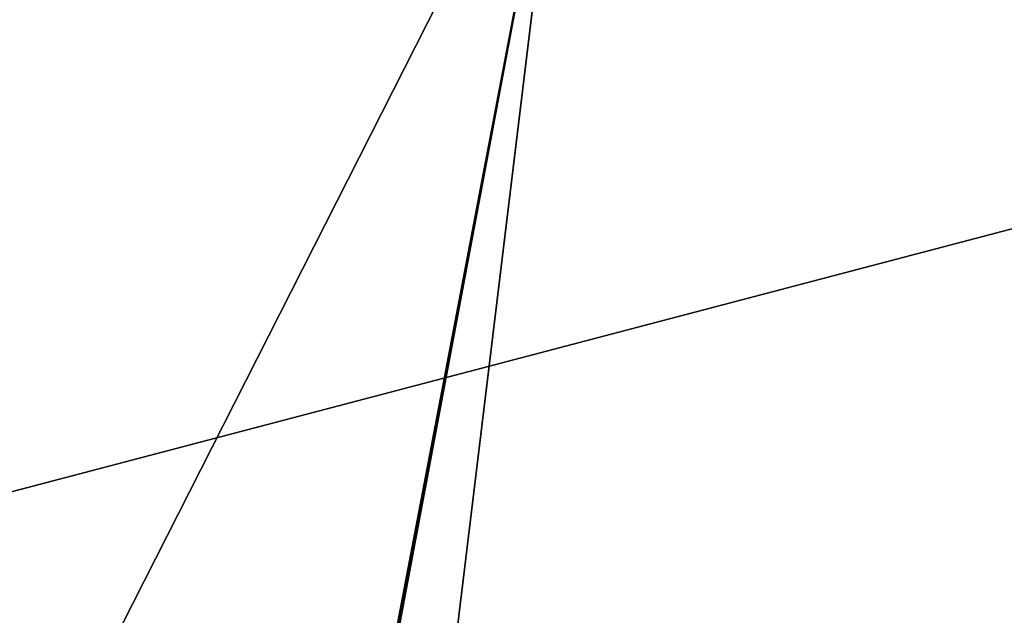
# Model space of a CAD drawing. Header units: millimetres. Extents: x -106 to 198, y -388 to 267.
# Tile 143 of 256: x -16.927 to -16.307, y 61.959 to 62.334. Entities that reach past the tile are written whole.
import ezdxf

# ---------------------------------------------------------------- set-up
doc = ezdxf.new("R2010")
doc.units = ezdxf.units.MM
doc.header["$LTSCALE"] = 52.148148
for name, color, linetype in [('181', 7, 'CONTINUOUS'), ('2', 7, 'CONTINUOUS'), ('3', 7, 'CONTINUOUS')]:
    doc.layers.add(name, color=color, linetype=linetype)

msp = doc.modelspace()

# ---------------------------------------------------------------- linework, layer by layer
at = {"layer": '181', "linetype": 'CONTINUOUS'}
for points in [[(-11.02087, 61.8, -15.16914), (-17.83215, 62.5, -5.7945), (-17.83238, 61.8, -5.79385), (-11.02087, 61.8, -15.16914)], [(-17.83215, 62.5, 5.7945), (-16.70646, 62.5, 8.51214), (-17.83238, 61.8, 5.79385), (-17.83215, 62.5, 5.7945)], [(-16.70646, 62.5, 8.51214), (-15.16944, 62.5, 11.02045), (-17.83238, 61.8, 5.79385), (-16.70646, 62.5, 8.51214)], [(-17.83238, 61.8, 5.79385), (-15.16944, 62.5, 11.02045), (-11.02087, 61.8, 15.16914), (-17.83238, 61.8, 5.79385)], [(-16.70646, 62.5, -8.51214), (-17.83215, 62.5, -5.7945), (-11.02087, 61.8, -15.16914), (-16.70646, 62.5, -8.51214)], [(-15.16944, 62.5, -11.02045), (-16.70646, 62.5, -8.51214), (-11.02087, 61.8, -15.16914), (-15.16944, 62.5, -11.02045)]]:
    msp.add_3dface(points, dxfattribs=at)
at = {"layer": '2', "linetype": 'CONTINUOUS'}
for points in [[(-20.5, 62.5), (-16.58477, 62.5, -12.04969), (-20.5, 41.65064), (-20.5, 62.5)], [(-20.5, 41.65064), (-16.58477, 62.5, -12.04969), (-20.07638, 44.18489, -4.14596), (-20.5, 41.65064)], [(-20.07638, 44.18489, -4.14596), (-16.58477, 62.5, -12.04969), (-20.05487, 44.22447, -4.24879), (-20.07638, 44.18489, -4.14596)], [(-20.05487, 44.22447, -4.24879), (-16.58477, 62.5, -12.04969), (-18.69926, 45, -8.40164), (-20.05487, 44.22447, -4.24879)], [(-16.58477, 62.5, -12.04969), (-12.04969, 62.5, -16.58477), (-18.69926, 45, -8.40164), (-16.58477, 62.5, -12.04969)], [(-18.69926, 45, -8.40164), (-12.04969, 62.5, -16.58477), (-11.13611, 45, -17.21154), (-18.69926, 45, -8.40164)]]:
    msp.add_3dface(points, dxfattribs=at)
at = {"layer": '3', "linetype": 'CONTINUOUS'}
for points in [[(-16.58477, 62.5, 12.04969), (-20.5, 62.5), (-17.58249, 60.53416, 10.54068), (-16.58477, 62.5, 12.04969)], [(-12.99535, 61.04355, 15.85468), (-16.58477, 62.5, 12.04969), (-17.58249, 60.53416, 10.54068), (-12.99535, 61.04355, 15.85468)], [(-6.33479, 62.5, 19.49667), (-16.58477, 62.5, 12.04969), (-6.89658, 61.37416, 19.30511), (-6.33479, 62.5, 19.49667)], [(-6.89658, 61.37416, 19.30511), (-16.58477, 62.5, 12.04969), (-12.99535, 61.04355, 15.85468), (-6.89658, 61.37416, 19.30511)]]:
    msp.add_3dface(points, dxfattribs=at)

doc.saveas('drawing.dxf')
